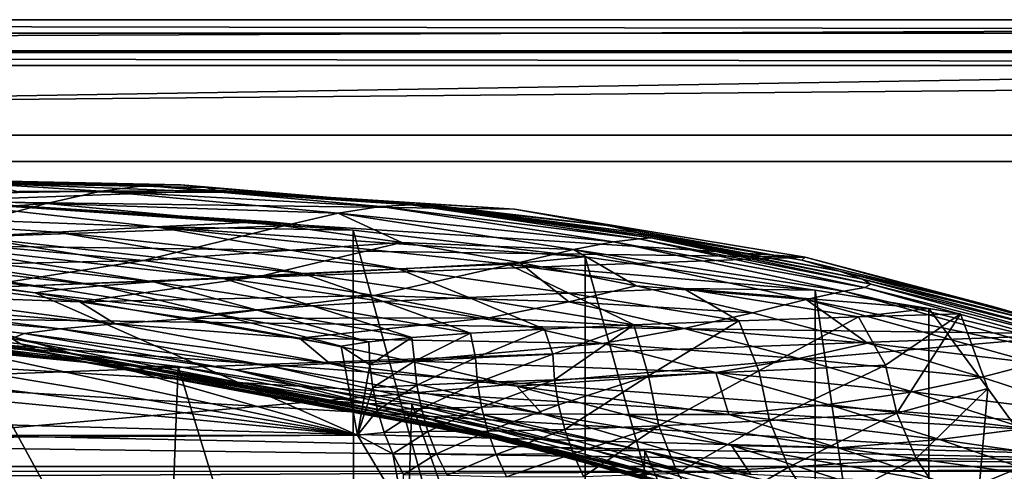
# Model space of a CAD drawing. Header units: metres. Extents: x -904 to 0, y -908 to 0.
# Tile 70 of 142: x -432 to -319, y -52 to 0. Entities that reach past the tile are written whole.
import ezdxf

# ---------------------------------------------------------------- set-up
doc = ezdxf.new("R2010")
doc.units = ezdxf.units.M

msp = doc.modelspace()

# ---------------------------------------------------------------- linework, layer by layer
at = {"layer": 'None'}
for points in [[(-885.9776, -3.567204, 2063.059814), (-239.308899, -51.564125, 2063.059814), (-25.973949, -3.563107, 2063.059814)], [(-885.9776, -3.567204, 2050.059814), (-25.973949, -3.563107, 2050.059814), (-885.977478, -3.567204, 176.059662)], [(-885.9776, -3.567204, 2063.059814), (-25.973949, -3.563107, 2063.059814), (-885.9776, -3.567204, 2050.059814)], [(-25.973949, -3.563107, 2063.059814), (-25.973949, -3.563107, 2050.059814), (-885.9776, -3.567204, 2050.059814)], [(-843.492188, -35.081711, 2063.059814), (-239.308899, -51.564125, 2063.059814), (-885.9776, -3.567204, 2063.059814)], [(-25.973949, -3.563107, 163.059692), (-239.308899, -51.564125, 163.059692), (-885.977478, -3.567204, 163.059692)], [(-885.977478, -3.567204, 163.059692), (-885.977478, -3.567204, 176.059662), (-25.973949, -3.563107, 163.059692)], [(-885.977478, -3.567204, 176.059662), (-25.973949, -3.563107, 176.059692), (-25.973949, -3.563107, 163.059692)], [(-885.977478, -3.567204, 176.059662), (-25.973949, -3.563107, 2050.059814), (-25.973949, -3.563107, 176.059692)], [(-239.308899, -51.564125, 163.059692), (-843.492188, -35.081711, 163.059692), (-885.977478, -3.567204, 163.059692)], [(-455.6633, -20.093687, 1019.924011), (-444.026093, -18.196802, 930.254944), (-422.265778, -19.595821, 975.355469)], [(-444.026093, -18.196802, 930.254944), (-417.140594, -18.922565, 930.436462), (-422.265778, -19.595821, 975.355469)], [(-435.974976, -18.672184, 840.413452), (-413.168396, -18.870882, 885.454895), (-444.026093, -18.196802, 930.254944)], [(-413.168396, -18.870882, 885.454895), (-417.140594, -18.922565, 930.436462), (-444.026093, -18.196802, 930.254944)], [(-431.644012, -19.604105, 750.722656), (-408.053375, -19.715145, 750.688049), (-435.974976, -18.672184, 840.413452)], [(-408.053375, -19.715145, 750.688049), (-410.349365, -19.14839, 840.46521), (-435.974976, -18.672184, 840.413452)], [(-435.974976, -18.672184, 840.413452), (-410.349365, -19.14839, 840.46521), (-413.168396, -18.870882, 885.454895)], [(-417.140594, -18.922565, 930.436462), (-390.355438, -21.316534, 930.650574), (-422.265778, -19.595821, 975.355469)], [(-413.168396, -18.870882, 885.454895), (-386.904816, -21.131815, 885.602112), (-417.140594, -18.922565, 930.436462)], [(-386.904816, -21.131815, 885.602112), (-390.355438, -21.316534, 930.650574), (-417.140594, -18.922565, 930.436462)], [(-410.349365, -19.14839, 840.46521), (-384.812439, -21.23403, 840.544128), (-413.168396, -18.870882, 885.454895)], [(-413.168396, -18.870882, 885.454895), (-384.812439, -21.23403, 840.544128), (-386.904816, -21.131815, 885.602112)], [(-470.473328, -24.128107, 1109.128418), (-455.6633, -20.093687, 1019.924011), (-428.482635, -20.993587, 1020.181396)], [(-455.6633, -20.093687, 1019.924011), (-422.265778, -19.595821, 975.355469), (-428.482635, -20.993587, 1020.181396)], [(-375.084534, -21.640442, 662.207153), (-408.585083, -19.505207, 662.263062), (-442.127563, -20.732506, 662.230957)], [(-442.127563, -20.732506, 662.230957), (-408.585083, -19.505207, 662.263062), (-431.644012, -19.604105, 750.722656)], [(-408.585083, -19.505207, 662.263062), (-408.053375, -19.715145, 750.688049), (-431.644012, -19.604105, 750.722656)], [(-428.482635, -20.993587, 1020.181396), (-422.265778, -19.595821, 975.355469), (-395.201843, -22.088051, 975.621399)], [(-422.265778, -19.595821, 975.355469), (-390.355438, -21.316534, 930.650574), (-395.201843, -22.088051, 975.621399)], [(-410.349365, -19.14839, 840.46521), (-408.053375, -19.715145, 750.688049), (-384.023254, -21.338818, 795.544678)], [(-384.812439, -21.23403, 840.544128), (-410.349365, -19.14839, 840.46521), (-384.023254, -21.338818, 795.544678)], [(-408.053375, -19.715145, 750.688049), (-408.585083, -19.505207, 662.263062), (-386.309692, -20.958944, 705.986938)], [(-408.585083, -19.505207, 662.263062), (-375.084534, -21.640442, 662.207153), (-386.309692, -20.958944, 705.986938)], [(-408.053375, -19.715145, 750.688049), (-384.518951, -21.276764, 750.670471), (-384.023254, -21.338818, 795.544678)], [(-408.053375, -19.715145, 750.688049), (-386.309692, -20.958944, 705.986938), (-384.518951, -21.276764, 750.670471)], [(-442.127563, -20.732506, 662.230957), (-475.432343, -25.327425, 662.110596), (-341.906769, -27.131058, 662.063416)], [(-470.473328, -24.128107, 1109.128418), (-428.482635, -20.993587, 1020.181396), (-443.9021, -25.040358, 1109.339722)], [(-445.009796, -20.428713, 1936.522217), (-466.502991, -21.734568, 1855.745483), (-416.0578, -23.651363, 1896.523071)], [(-446.597626, -115.674339, 1992.217041), (-446.597626, -20.344744, 1937.178467), (-393.401001, -117.911072, 1988.119873)], [(-446.597626, -20.344744, 1937.178467), (-393.479919, -24.042227, 1933.87854), (-393.401001, -117.911072, 1988.119873)], [(-445.009796, -20.428713, 1936.522217), (-403.360626, -23.031216, 1936.522217), (-446.597626, -20.344744, 1937.178467)], [(-446.597626, -20.344744, 1937.178467), (-403.360626, -23.031216, 1936.522217), (-393.479919, -24.042227, 1933.87854)], [(-403.360626, -23.031216, 1936.522217), (-445.009796, -20.428713, 1936.522217), (-416.0578, -23.651363, 1896.523071)], [(-443.9021, -25.040358, 1109.339722), (-428.482635, -20.993587, 1020.181396), (-401.399963, -23.537989, 1020.472839)], [(-341.906769, -27.131058, 662.063416), (-375.084534, -21.640442, 662.207153), (-442.127563, -20.732506, 662.230957)], [(-428.482635, -20.993587, 1020.181396), (-395.201843, -22.088051, 975.621399), (-401.399963, -23.537989, 1020.472839)], [(-395.201843, -22.088051, 975.621399), (-390.355438, -21.316534, 930.650574), (-363.774902, -25.358904, 930.896057)], [(-390.355438, -21.316534, 930.650574), (-386.904816, -21.131815, 885.602112), (-360.839111, -25.034075, 885.778931)], [(-390.355438, -21.316534, 930.650574), (-360.839111, -25.034075, 885.778931), (-363.774902, -25.358904, 930.896057)], [(-384.812439, -21.23403, 840.544128), (-359.463043, -24.920816, 840.649536), (-386.904816, -21.131815, 885.602112)], [(-386.904816, -21.131815, 885.602112), (-359.463043, -24.920816, 840.649536), (-360.839111, -25.034075, 885.778931)], [(-386.309692, -20.958944, 705.986938), (-375.084534, -21.640442, 662.207153), (-364.190704, -23.536861, 705.969238)], [(-386.309692, -20.958944, 705.986938), (-364.190704, -23.536861, 705.969238), (-384.518951, -21.276764, 750.670471)], [(-359.463043, -24.920816, 840.649536), (-384.812439, -21.23403, 840.544128), (-359.561249, -24.719301, 795.588074)], [(-384.812439, -21.23403, 840.544128), (-384.023254, -21.338818, 795.544678), (-359.561249, -24.719301, 795.588074)], [(-384.023254, -21.338818, 795.544678), (-384.518951, -21.276764, 750.670471), (-361.12796, -24.2815, 750.670105)], [(-384.518951, -21.276764, 750.670471), (-364.190704, -23.536861, 705.969238), (-361.12796, -24.2815, 750.670105)], [(-359.561249, -24.719301, 795.588074), (-384.023254, -21.338818, 795.544678), (-361.12796, -24.2815, 750.670105)], [(-416.0578, -23.651363, 1896.523071), (-466.502991, -21.734568, 1855.745483), (-427.349731, -24.240482, 1856.083374)], [(-466.502991, -21.734568, 1855.745483), (-437.226807, -24.79043, 1815.267822), (-427.349731, -24.240482, 1856.083374)], [(-401.399963, -23.537989, 1020.472839), (-395.201843, -22.088051, 975.621399), (-387.927277, -25.422873, 1020.630981)], [(-395.201843, -22.088051, 975.621399), (-368.35202, -26.22666, 975.919006), (-387.927277, -25.422873, 1020.630981)], [(-368.35202, -26.22666, 975.919006), (-395.201843, -22.088051, 975.621399), (-363.774902, -25.358904, 930.896057)], [(-375.084534, -21.640442, 662.207153), (-342.275757, -27.461243, 705.961426), (-364.190704, -23.536861, 705.969238)], [(-375.084534, -21.640442, 662.207153), (-341.906769, -27.131058, 662.063416), (-342.275757, -27.461243, 705.961426)], [(-535.804565, -23.450962, 1607.821899), (-571.255554, -24.387638, 1607.797363), (-392.993713, -47.427006, 1607.19397)], [(-500.35083, -24.274384, 1607.800293), (-535.804565, -23.450962, 1607.821899), (-392.993713, -47.427006, 1607.19397)], [(-401.399963, -23.537989, 1020.472839), (-417.414032, -27.497526, 1109.584351), (-443.9021, -25.040358, 1109.339722)], [(-401.399963, -23.537989, 1020.472839), (-387.927277, -25.422873, 1020.630981), (-417.414032, -27.497526, 1109.584351)], [(-403.360626, -23.031216, 1936.522217), (-416.0578, -23.651363, 1896.523071), (-393.479919, -24.042227, 1933.87854)], [(-364.190704, -23.536861, 705.969238), (-342.275757, -27.461243, 705.961426), (-361.12796, -24.2815, 750.670105)], [(-392.993713, -47.427006, 1607.19397), (-571.255554, -24.387638, 1607.797363), (-606.616577, -27.078775, 1607.726807)], [(-392.993713, -47.427006, 1607.19397), (-464.981628, -26.855797, 1607.732666), (-500.35083, -24.274384, 1607.800293)], [(-427.349731, -24.240482, 1856.083374), (-437.226807, -24.79043, 1815.267822), (-399.23114, -28.973452, 1815.6698)], [(-416.0578, -23.651363, 1896.523071), (-427.349731, -24.240482, 1856.083374), (-388.322601, -28.457811, 1856.422852)], [(-388.322601, -28.457811, 1856.422852), (-427.349731, -24.240482, 1856.083374), (-399.23114, -28.973452, 1815.6698)], [(-393.479919, -24.042227, 1933.87854), (-416.0578, -23.651363, 1896.523071), (-367.025238, -27.069414, 1930.828857)], [(-416.0578, -23.651363, 1896.523071), (-375.846985, -27.923347, 1896.725098), (-367.025238, -27.069414, 1930.828857)], [(-375.846985, -27.923347, 1896.725098), (-416.0578, -23.651363, 1896.523071), (-388.322601, -28.457811, 1856.422852)], [(-393.401001, -117.911072, 1988.119873), (-393.479919, -24.042227, 1933.87854), (-367.022247, -120.089249, 1984.553101)], [(-393.479919, -24.042227, 1933.87854), (-367.025238, -27.069414, 1930.828857), (-367.022247, -120.089249, 1984.553101)], [(-342.275757, -27.461243, 705.961426), (-337.96875, -28.712891, 750.687012), (-361.12796, -24.2815, 750.670105)], [(-361.12796, -24.2815, 750.670105), (-337.96875, -28.712891, 750.687012), (-359.561249, -24.719301, 795.588074)], [(-337.96875, -28.712891, 750.687012), (-335.358124, -29.60762, 795.654114), (-359.561249, -24.719301, 795.588074)], [(-359.561249, -24.719301, 795.588074), (-335.358124, -29.60762, 795.654114), (-359.463043, -24.920816, 840.649536)], [(-475.432343, -25.327425, 662.110596), (-508.158966, -33.247128, 661.903259), (-341.906769, -27.131058, 662.063416)], [(-417.414032, -27.497526, 1109.584351), (-462.554504, -28.495565, 1197.600342), (-443.9021, -25.040358, 1109.339722)], [(-458.22403, -26.186832, 1691.015137), (-422.381287, -30.390518, 1691.338379), (-452.67215, -25.768145, 1732.678467)], [(-416.269989, -29.942677, 1733.067749), (-445.669617, -25.301315, 1774.112915), (-452.67215, -25.768145, 1732.678467)], [(-422.381287, -30.390518, 1691.338379), (-416.269989, -29.942677, 1733.067749), (-452.67215, -25.768145, 1732.678467)], [(-445.669617, -25.301315, 1774.112915), (-408.549469, -29.469418, 1774.53186), (-437.226807, -24.79043, 1815.267822)], [(-416.269989, -29.942677, 1733.067749), (-408.549469, -29.469418, 1774.53186), (-445.669617, -25.301315, 1774.112915)], [(-437.226807, -24.79043, 1815.267822), (-408.549469, -29.469418, 1774.53186), (-399.23114, -28.973452, 1815.6698)], [(-387.927277, -25.422873, 1020.630981), (-404.227631, -29.301956, 1109.719238), (-417.414032, -27.497526, 1109.584351)], [(-404.227631, -29.301956, 1109.719238), (-387.927277, -25.422873, 1020.630981), (-374.516785, -27.711296, 1020.797241)], [(-387.927277, -25.422873, 1020.630981), (-368.35202, -26.22666, 975.919006), (-374.516785, -27.711296, 1020.797241)], [(-337.486572, -31.007118, 931.173279), (-368.35202, -26.22666, 975.919006), (-363.774902, -25.358904, 930.896057)], [(-363.774902, -25.358904, 930.896057), (-360.839111, -25.034075, 885.778931), (-335.074249, -30.55962, 885.984314)], [(-337.486572, -31.007118, 931.173279), (-363.774902, -25.358904, 930.896057), (-335.074249, -30.55962, 885.984314)], [(-359.463043, -24.920816, 840.649536), (-334.400574, -30.18926, 840.780823), (-360.839111, -25.034075, 885.778931)], [(-360.839111, -25.034075, 885.778931), (-334.400574, -30.18926, 840.780823), (-335.074249, -30.55962, 885.984314)], [(-335.358124, -29.60762, 795.654114), (-334.400574, -30.18926, 840.780823), (-359.463043, -24.920816, 840.649536)], [(-462.319427, -26.5536, 1649.175903), (-464.981628, -26.855797, 1607.732666), (-429.784271, -31.189507, 1607.619263)], [(-429.784271, -31.189507, 1607.619263), (-464.981628, -26.855797, 1607.732666), (-392.993713, -47.427006, 1607.19397)], [(-426.875916, -30.810394, 1649.405273), (-458.22403, -26.186832, 1691.015137), (-462.319427, -26.5536, 1649.175903)], [(-429.784271, -31.189507, 1607.619263), (-426.875916, -30.810394, 1649.405273), (-462.319427, -26.5536, 1649.175903)], [(-458.22403, -26.186832, 1691.015137), (-426.875916, -30.810394, 1649.405273), (-422.381287, -30.390518, 1691.338379)], [(-368.35202, -26.22666, 975.919006), (-361.180328, -30.398403, 1020.971741), (-374.516785, -27.711296, 1020.797241)], [(-337.486572, -31.007118, 931.173279), (-341.800262, -31.954035, 976.249512), (-368.35202, -26.22666, 975.919006)], [(-341.800262, -31.954035, 976.249512), (-361.180328, -30.398403, 1020.971741), (-368.35202, -26.22666, 975.919006)], [(-392.993713, -47.427006, 1607.19397), (-606.616577, -27.078775, 1607.726807), (-676.729492, -47.703167, 1607.186768)], [(-341.906769, -27.131058, 662.063416), (-508.158966, -33.247128, 661.903259), (-309.403992, -35.91481, 661.833374)], [(-437.270691, -30.633911, 1197.657837), (-462.554504, -28.495565, 1197.600342), (-417.414032, -27.497526, 1109.584351)], [(-417.414032, -27.497526, 1109.584351), (-404.227631, -29.301956, 1109.719238), (-437.270691, -30.633911, 1197.657837)], [(-391.093903, -31.486515, 1109.862427), (-404.227631, -29.301956, 1109.719238), (-374.516785, -27.711296, 1020.797241)], [(-391.093903, -31.486515, 1109.862427), (-374.516785, -27.711296, 1020.797241), (-368.88269, -32.220707, 1065.631104)], [(-388.322601, -28.457811, 1856.422852), (-368.872986, -31.207716, 1856.593018), (-375.846985, -27.923347, 1896.725098)], [(-367.025238, -27.069414, 1930.828857), (-375.846985, -27.923347, 1896.725098), (-340.772614, -30.867098, 1927.806885)], [(-375.846985, -27.923347, 1896.725098), (-355.797516, -30.706341, 1896.825928), (-340.772614, -30.867098, 1927.806885)], [(-368.872986, -31.207716, 1856.593018), (-355.797516, -30.706341, 1896.825928), (-375.846985, -27.923347, 1896.725098)], [(-374.516785, -27.711296, 1020.797241), (-361.180328, -30.398403, 1020.971741), (-368.88269, -32.220707, 1065.631104)], [(-367.022247, -120.089249, 1984.553101), (-367.025238, -27.069414, 1930.828857), (-340.778107, -121.33815, 1979.975098)], [(-367.025238, -27.069414, 1930.828857), (-340.772614, -30.867098, 1927.806885), (-340.778107, -121.33815, 1979.975098)], [(-341.906769, -27.131058, 662.063416), (-320.649078, -32.71526, 705.963257), (-342.275757, -27.461243, 705.961426)], [(-342.275757, -27.461243, 705.961426), (-320.649078, -32.71526, 705.963257), (-337.96875, -28.712891, 750.687012)], [(-341.906769, -27.131058, 662.063416), (-309.403992, -35.91481, 661.833374), (-320.649078, -32.71526, 705.963257)], [(-408.549469, -29.469418, 1774.53186), (-390.068848, -32.188606, 1774.740723), (-399.23114, -28.973452, 1815.6698)], [(-399.23114, -28.973452, 1815.6698), (-380.305054, -31.702175, 1815.869995), (-388.322601, -28.457811, 1856.422852)], [(-399.23114, -28.973452, 1815.6698), (-390.068848, -32.188606, 1774.740723), (-380.305054, -31.702175, 1815.869995)], [(-380.305054, -31.702175, 1815.869995), (-368.872986, -31.207716, 1856.593018), (-388.322601, -28.457811, 1856.422852)], [(-320.649078, -32.71526, 705.963257), (-315.125854, -34.544861, 750.721558), (-337.96875, -28.712891, 750.687012)], [(-337.96875, -28.712891, 750.687012), (-315.125854, -34.544861, 750.721558), (-335.358124, -29.60762, 795.654114)], [(-404.227631, -29.301956, 1109.719238), (-424.67627, -32.209736, 1197.703735), (-437.270691, -30.633911, 1197.657837)], [(-424.67627, -32.209736, 1197.703735), (-404.227631, -29.301956, 1109.719238), (-391.093903, -31.486515, 1109.862427)], [(-404.554932, -33.129925, 1691.499268), (-416.269989, -29.942677, 1733.067749), (-422.381287, -30.390518, 1691.338379)], [(-398.156067, -32.665138, 1733.261475), (-408.549469, -29.469418, 1774.53186), (-416.269989, -29.942677, 1733.067749)], [(-404.554932, -33.129925, 1691.499268), (-398.156067, -32.665138, 1733.261475), (-416.269989, -29.942677, 1733.067749)], [(-398.156067, -32.665138, 1733.261475), (-390.068848, -32.188606, 1774.740723), (-408.549469, -29.469418, 1774.53186)], [(-315.125854, -34.544861, 750.721558), (-311.498962, -35.9692, 795.743164), (-335.358124, -29.60762, 795.654114)], [(-335.358124, -29.60762, 795.654114), (-311.498962, -35.9692, 795.743164), (-334.400574, -30.18926, 840.780823)], [(-334.400574, -30.18926, 840.780823), (-309.717468, -37.004932, 840.937744), (-335.074249, -30.55962, 885.984314)], [(-311.498962, -35.9692, 795.743164), (-309.717468, -37.004932, 840.937744), (-334.400574, -30.18926, 840.780823)], [(-424.67627, -32.209736, 1197.703735), (-445.335175, -31.4842, 1242.314819), (-437.270691, -30.633911, 1197.657837)], [(-409.257355, -33.581238, 1649.519409), (-426.875916, -30.810394, 1649.405273), (-429.784271, -31.189507, 1607.619263)], [(-394.845795, -37.266056, 1607.460083), (-429.784271, -31.189507, 1607.619263), (-392.993713, -47.427006, 1607.19397)], [(-394.845795, -37.266056, 1607.460083), (-409.257355, -33.581238, 1649.519409), (-429.784271, -31.189507, 1607.619263)], [(-426.875916, -30.810394, 1649.405273), (-409.257355, -33.581238, 1649.519409), (-422.381287, -30.390518, 1691.338379)], [(-409.257355, -33.581238, 1649.519409), (-404.554932, -33.129925, 1691.499268), (-422.381287, -30.390518, 1691.338379)], [(-380.305054, -31.702175, 1815.869995), (-361.444061, -34.853283, 1816.06958), (-368.872986, -31.207716, 1856.593018)], [(-361.180328, -30.398403, 1020.971741), (-347.929382, -33.479248, 1021.154297), (-368.88269, -32.220707, 1065.631104)], [(-368.872986, -31.207716, 1856.593018), (-349.486023, -34.382603, 1856.763306), (-355.797516, -30.706341, 1896.825928)], [(-361.444061, -34.853283, 1816.06958), (-349.486023, -34.382603, 1856.763306), (-368.872986, -31.207716, 1856.593018)], [(-347.929382, -33.479248, 1021.154297), (-361.180328, -30.398403, 1020.971741), (-341.800262, -31.954035, 976.249512)], [(-340.772614, -30.867098, 1927.806885), (-355.797516, -30.706341, 1896.825928), (-327.802185, -32.960297, 1927.296631)], [(-355.797516, -30.706341, 1896.825928), (-335.808472, -33.918053, 1896.926392), (-327.802185, -32.960297, 1927.296631)], [(-349.486023, -34.382603, 1856.763306), (-335.808472, -33.918053, 1896.926392), (-355.797516, -30.706341, 1896.825928)], [(-311.581055, -38.238609, 931.481506), (-341.800262, -31.954035, 976.249512), (-337.486572, -31.007118, 931.173279)], [(-340.778107, -121.33815, 1979.975098), (-340.772614, -30.867098, 1927.806885), (-327.809082, -119.616325, 1977.327515)], [(-340.772614, -30.867098, 1927.806885), (-327.802185, -32.960297, 1927.296631), (-327.809082, -119.616325, 1977.327515)], [(-309.715149, -37.692497, 886.216431), (-337.486572, -31.007118, 931.173279), (-335.074249, -30.55962, 885.984314)], [(-309.715149, -37.692497, 886.216431), (-311.581055, -38.238609, 931.481506), (-337.486572, -31.007118, 931.173279)], [(-335.074249, -30.55962, 885.984314), (-309.717468, -37.004932, 840.937744), (-309.715149, -37.692497, 886.216431)], [(-479.042267, -32.964584, 1432.522949), (-480.719177, -32.182163, 1406.091064), (-429.129517, -37.82938, 1432.523315)], [(-480.719177, -32.182163, 1406.091064), (-431.471313, -36.989452, 1406.476929), (-429.129517, -37.82938, 1432.523315)], [(-432.440216, -36.414116, 1377.948608), (-431.471313, -36.989452, 1406.476929), (-480.719177, -32.182163, 1406.091064)], [(-455.28714, -32.848354, 1332.56897), (-451.342377, -32.21143, 1287.321655), (-426.953583, -35.298717, 1287.321167)], [(-451.342377, -32.21143, 1287.321655), (-445.335175, -31.4842, 1242.314819), (-420.648956, -34.738438, 1242.346069)], [(-426.953583, -35.298717, 1287.321167), (-451.342377, -32.21143, 1287.321655), (-420.648956, -34.738438, 1242.346069)], [(-420.648956, -34.738438, 1242.346069), (-445.335175, -31.4842, 1242.314819), (-424.67627, -32.209736, 1197.703735)], [(-412.124847, -34.121311, 1197.761353), (-424.67627, -32.209736, 1197.703735), (-391.093903, -31.486515, 1109.862427)], [(-412.124847, -34.121311, 1197.761353), (-420.648956, -34.738438, 1242.346069), (-424.67627, -32.209736, 1197.703735)], [(-412.124847, -34.121311, 1197.761353), (-391.093903, -31.486515, 1109.862427), (-378.023499, -34.047184, 1110.013916)], [(-380.112549, -35.80883, 1733.454712), (-390.068848, -32.188606, 1774.740723), (-398.156067, -32.665138, 1733.261475)], [(-391.093903, -31.486515, 1109.862427), (-368.88269, -32.220707, 1065.631104), (-378.023499, -34.047184, 1110.013916)], [(-390.068848, -32.188606, 1774.740723), (-371.655853, -35.328899, 1774.948853), (-380.305054, -31.702175, 1815.869995)], [(-380.112549, -35.80883, 1733.454712), (-371.655853, -35.328899, 1774.948853), (-390.068848, -32.188606, 1774.740723)], [(-380.305054, -31.702175, 1815.869995), (-371.655853, -35.328899, 1774.948853), (-361.444061, -34.853283, 1816.06958)], [(-378.023499, -34.047184, 1110.013916), (-368.88269, -32.220707, 1065.631104), (-355.714325, -35.263397, 1065.811523)], [(-368.88269, -32.220707, 1065.631104), (-347.929382, -33.479248, 1021.154297), (-355.714325, -35.263397, 1065.811523)], [(-341.800262, -31.954035, 976.249512), (-334.775696, -36.950409, 1021.344971), (-347.929382, -33.479248, 1021.154297)], [(-311.581055, -38.238609, 931.481506), (-315.624329, -39.204433, 976.614502), (-341.800262, -31.954035, 976.249512)], [(-315.624329, -39.204433, 976.614502), (-334.775696, -36.950409, 1021.344971), (-341.800262, -31.954035, 976.249512)], [(-508.158966, -33.247128, 661.903259), (-539.86322, -44.36692, 661.612061), (-309.403992, -35.91481, 661.833374)], [(-476.369476, -33.731869, 1452.297974), (-479.042267, -32.964584, 1432.522949), (-429.129517, -37.82938, 1432.523315)], [(-432.440216, -36.414116, 1377.948608), (-455.28714, -32.848354, 1332.56897), (-431.035858, -35.827812, 1332.56311)], [(-431.035858, -35.827812, 1332.56311), (-455.28714, -32.848354, 1332.56897), (-426.953583, -35.298717, 1287.321167)], [(-391.71579, -36.778358, 1649.633057), (-404.554932, -33.129925, 1691.499268), (-409.257355, -33.581238, 1649.519409)], [(-394.845795, -37.266056, 1607.460083), (-391.71579, -36.778358, 1649.633057), (-409.257355, -33.581238, 1649.519409)], [(-386.802124, -36.292267, 1691.659546), (-398.156067, -32.665138, 1733.261475), (-404.554932, -33.129925, 1691.499268)], [(-391.71579, -36.778358, 1649.633057), (-386.802124, -36.292267, 1691.659546), (-404.554932, -33.129925, 1691.499268)], [(-386.802124, -36.292267, 1691.659546), (-380.112549, -35.80883, 1733.454712), (-398.156067, -32.665138, 1733.261475)], [(-347.929382, -33.479248, 1021.154297), (-334.775696, -36.950409, 1021.344971), (-355.714325, -35.263397, 1065.811523)], [(-327.802185, -32.960297, 1927.296631), (-335.808472, -33.918053, 1896.926392), (-324.1698, -33.566517, 1927.318481)], [(-324.1698, -33.566517, 1927.318481), (-335.808472, -33.918053, 1896.926392), (-332.738342, -39.451534, 1904.400024)], [(-331.455536, -44.928055, 1904.4198), (-324.1698, -33.566517, 1927.318481), (-332.738342, -39.451534, 1904.400024)], [(-321.045898, -42.09388, 1932.019531), (-324.1698, -33.566517, 1927.318481), (-331.455536, -44.928055, 1904.4198)], [(-327.809082, -119.616325, 1977.327515), (-327.802185, -32.960297, 1927.296631), (-321.045898, -42.09388, 1932.019531)], [(-327.802185, -32.960297, 1927.296631), (-324.1698, -33.566517, 1927.318481), (-321.045898, -42.09388, 1932.019531)], [(-309.403992, -35.91481, 661.833374), (-299.485229, -39.241478, 705.974854), (-320.649078, -32.71526, 705.963257)], [(-320.649078, -32.71526, 705.963257), (-299.485229, -39.241478, 705.974854), (-315.125854, -34.544861, 750.721558)], [(-476.369476, -33.731869, 1452.297974), (-429.129517, -37.82938, 1432.523315), (-425.857056, -38.707699, 1452.558716)], [(-475.840118, -33.880203, 1457.244751), (-476.369476, -33.731869, 1452.297974), (-425.857056, -38.707699, 1452.558716)], [(-475.722198, -33.920742, 1458.567017), (-475.840118, -33.880203, 1457.244751), (-425.170959, -38.871147, 1457.40271)], [(-425.170959, -38.871147, 1457.40271), (-475.840118, -33.880203, 1457.244751), (-425.857056, -38.707699, 1452.558716)], [(-475.554688, -33.957771, 1459.78479), (-475.722198, -33.920742, 1458.567017), (-425.017456, -38.913704, 1458.682373)], [(-425.017456, -38.913704, 1458.682373), (-475.722198, -33.920742, 1458.567017), (-425.170959, -38.871147, 1457.40271)], [(-475.245209, -34.026432, 1462.201782), (-475.554688, -33.957771, 1459.78479), (-424.804352, -38.958557, 1459.94043)], [(-424.804352, -38.958557, 1459.94043), (-475.554688, -33.957771, 1459.78479), (-425.017456, -38.913704, 1458.682373)], [(-475.210358, -34.034344, 1462.502441), (-475.245209, -34.026432, 1462.201782), (-424.410278, -39.039524, 1462.394165)], [(-424.410278, -39.039524, 1462.394165), (-475.245209, -34.026432, 1462.201782), (-424.804352, -38.958557, 1459.94043)], [(-424.365662, -39.048557, 1462.694092), (-475.176117, -34.04591, 1462.868896), (-475.210358, -34.034344, 1462.502441)], [(-424.365662, -39.048557, 1462.694092), (-475.210358, -34.034344, 1462.502441), (-424.410278, -39.039524, 1462.394165)], [(-424.321991, -39.060562, 1463.052612), (-475.176117, -34.04591, 1462.868896), (-424.365662, -39.048557, 1462.694092)], [(-475.176117, -34.04591, 1462.868896), (-424.321991, -39.060562, 1463.052612), (-475.082642, -34.062019, 1463.493652)], [(-474.889557, -34.091553, 1464.716797), (-475.082642, -34.062019, 1463.493652), (-424.203308, -39.079788, 1463.678467)], [(-475.082642, -34.062019, 1463.493652), (-424.321991, -39.060562, 1463.052612), (-424.203308, -39.079788, 1463.678467)], [(-474.494476, -34.147038, 1467.168213), (-474.889557, -34.091553, 1464.716797), (-423.958191, -39.11599, 1464.906616)], [(-474.889557, -34.091553, 1464.716797), (-424.203308, -39.079788, 1463.678467), (-423.958191, -39.11599, 1464.906616)], [(-447.984436, -36.226414, 1472.172119), (-474.494476, -34.147038, 1467.168213), (-423.456879, -39.184738, 1467.366577)], [(-474.494476, -34.147038, 1467.168213), (-423.958191, -39.11599, 1464.906616), (-423.456879, -39.184738, 1467.366577)], [(-396.154907, -39.251095, 1242.412354), (-426.953583, -35.298717, 1287.321167), (-420.648956, -34.738438, 1242.346069)], [(-399.625244, -36.366165, 1197.830688), (-420.648956, -34.738438, 1242.346069), (-412.124847, -34.121311, 1197.761353)], [(-399.625244, -36.366165, 1197.830688), (-396.154907, -39.251095, 1242.412354), (-420.648956, -34.738438, 1242.346069)], [(-378.023499, -34.047184, 1110.013916), (-399.625244, -36.366165, 1197.830688), (-412.124847, -34.121311, 1197.761353)], [(-365.02655, -36.978737, 1110.17395), (-399.625244, -36.366165, 1197.830688), (-378.023499, -34.047184, 1110.013916)], [(-355.714325, -35.263397, 1065.811523), (-365.02655, -36.978737, 1110.17395), (-378.023499, -34.047184, 1110.013916)], [(-349.486023, -34.382603, 1856.763306), (-361.444061, -34.853283, 1816.06958), (-359.780853, -40.65406, 1821.524048)], [(-347.185944, -40.10154, 1863.265381), (-349.486023, -34.382603, 1856.763306), (-359.780853, -40.65406, 1821.524048)], [(-335.808472, -33.918053, 1896.926392), (-349.486023, -34.382603, 1856.763306), (-347.185944, -40.10154, 1863.265381)], [(-332.738342, -39.451534, 1904.400024), (-335.808472, -33.918053, 1896.926392), (-347.185944, -40.10154, 1863.265381)], [(-843.492188, -35.081711, 2063.059814), (-840.820007, -39.149845, 2063.059814), (-239.308899, -51.564125, 2063.059814)], [(-239.308899, -51.564125, 163.059692), (-840.820007, -39.149845, 163.059692), (-843.492188, -35.081711, 163.059692)], [(-570.15863, -58.565701, 661.240173), (-309.111755, -207.702347, 657.334961), (-309.403992, -35.91481, 661.833374)], [(-309.403992, -35.91481, 661.833374), (-539.86322, -44.36692, 661.612061), (-570.15863, -58.565701, 661.240173)], [(-406.958832, -39.966084, 1332.568726), (-432.440216, -36.414116, 1377.948608), (-431.035858, -35.827812, 1332.56311)], [(-431.035858, -35.827812, 1332.56311), (-426.953583, -35.298717, 1287.321167), (-402.746704, -39.586372, 1287.34375)], [(-406.958832, -39.966084, 1332.568726), (-431.035858, -35.827812, 1332.56311), (-402.746704, -39.586372, 1287.34375)], [(-402.746704, -39.586372, 1287.34375), (-426.953583, -35.298717, 1287.321167), (-396.154907, -39.251095, 1242.412354)], [(-380.112549, -35.80883, 1733.454712), (-386.802124, -36.292267, 1691.659546), (-386.495575, -38.995605, 1693.492188)], [(-380.112549, -35.80883, 1733.454712), (-386.495575, -38.995605, 1693.492188), (-379.543701, -38.609867, 1736.553345)], [(-371.655853, -35.328899, 1774.948853), (-380.112549, -35.80883, 1733.454712), (-379.543701, -38.609867, 1736.553345)], [(-371.655853, -35.328899, 1774.948853), (-379.543701, -38.609867, 1736.553345), (-370.706726, -38.193192, 1779.251831)], [(-361.444061, -34.853283, 1816.06958), (-371.655853, -35.328899, 1774.948853), (-370.706726, -38.193192, 1779.251831)], [(-361.444061, -34.853283, 1816.06958), (-370.706726, -38.193192, 1779.251831), (-370.495483, -41.100483, 1779.256836)], [(-359.780853, -40.65406, 1821.524048), (-361.444061, -34.853283, 1816.06958), (-370.495483, -41.100483, 1779.256836)], [(-342.637329, -38.689018, 1066.000122), (-365.02655, -36.978737, 1110.17395), (-355.714325, -35.263397, 1065.811523)], [(-334.775696, -36.950409, 1021.344971), (-342.637329, -38.689018, 1066.000122), (-355.714325, -35.263397, 1065.811523)], [(-423.456879, -39.184738, 1467.366577), (-422.410461, -39.306839, 1472.275024), (-447.984436, -36.226414, 1472.172119)], [(-422.410461, -39.306839, 1472.275024), (-443.713898, -36.449089, 1491.636719), (-447.984436, -36.226414, 1472.172119)], [(-444.445007, -124.951332, 1557.109863), (-440.135681, -36.386841, 1505.810547), (-416.669067, -122.996712, 1554.833374)], [(-440.135681, -36.386841, 1505.810547), (-443.713898, -36.449089, 1491.636719), (-417.64151, -39.58601, 1491.74646)], [(-417.64151, -39.58601, 1491.74646), (-443.713898, -36.449089, 1491.636719), (-422.410461, -39.306839, 1472.275024)], [(-413.477356, -39.580059, 1506.342163), (-440.135681, -36.386841, 1505.810547), (-417.64151, -39.58601, 1491.74646)], [(-440.135681, -36.386841, 1505.810547), (-413.477356, -39.580059, 1506.342163), (-416.669067, -122.996712, 1554.833374)], [(-432.440216, -36.414116, 1377.948608), (-384.531708, -45.681446, 1377.949463), (-431.471313, -36.989452, 1406.476929)], [(-384.531708, -45.681446, 1377.949463), (-432.440216, -36.414116, 1377.948608), (-406.958832, -39.966084, 1332.568726)], [(-429.129517, -37.82938, 1432.523315), (-431.471313, -36.989452, 1406.476929), (-379.836945, -47.223934, 1432.526367)], [(-431.471313, -36.989452, 1406.476929), (-382.892548, -46.313339, 1407.056641), (-379.836945, -47.223934, 1432.526367)], [(-384.531708, -45.681446, 1377.949463), (-382.892548, -46.313339, 1407.056641), (-431.471313, -36.989452, 1406.476929)], [(-365.02655, -36.978737, 1110.17395), (-387.185852, -38.940907, 1197.911865), (-399.625244, -36.366165, 1197.830688)], [(-387.185852, -38.940907, 1197.911865), (-396.154907, -39.251095, 1242.412354), (-399.625244, -36.366165, 1197.830688)], [(-391.71579, -36.778358, 1649.633057), (-394.845795, -37.266056, 1607.460083), (-391.572632, -39.39806, 1650.166626)], [(-386.802124, -36.292267, 1691.659546), (-391.71579, -36.778358, 1649.633057), (-391.572632, -39.39806, 1650.166626)], [(-386.802124, -36.292267, 1691.659546), (-391.572632, -39.39806, 1650.166626), (-386.495575, -38.995605, 1693.492188)], [(-352.112549, -40.274952, 1110.342407), (-387.185852, -38.940907, 1197.911865), (-365.02655, -36.978737, 1110.17395)], [(-342.637329, -38.689018, 1066.000122), (-352.112549, -40.274952, 1110.342407), (-365.02655, -36.978737, 1110.17395)], [(-321.732361, -40.810875, 1021.543396), (-342.637329, -38.689018, 1066.000122), (-334.775696, -36.950409, 1021.344971)], [(-315.624329, -39.204433, 976.614502), (-321.732361, -40.810875, 1021.543396), (-334.775696, -36.950409, 1021.344971)], [(-429.129517, -37.82938, 1432.523315), (-379.836945, -47.223934, 1432.526367), (-425.857056, -38.707699, 1452.558716)], [(-391.572632, -39.39806, 1650.166626), (-394.845795, -37.266056, 1607.460083), (-392.993713, -47.427006, 1607.19397)], [(-370.706726, -38.193192, 1779.251831), (-379.543701, -38.609867, 1736.553345), (-379.305725, -41.438351, 1736.549194)], [(-370.495483, -41.100483, 1779.256836), (-370.706726, -38.193192, 1779.251831), (-379.305725, -41.438351, 1736.549194)], [(-840.820007, -39.149845, 2063.059814), (-839.977417, -43.566975, 2063.059814), (-239.308899, -51.564125, 2063.059814)], [(-839.977417, -43.566975, 163.059692), (-840.820007, -39.149845, 163.059692), (-239.308899, -51.564125, 163.059692)], [(-425.857056, -38.707699, 1452.558716), (-379.836945, -47.223934, 1432.526367), (-375.980347, -48.069672, 1452.80896)], [(-425.170959, -38.871147, 1457.40271), (-425.857056, -38.707699, 1452.558716), (-375.980347, -48.069672, 1452.80896)], [(-425.017456, -38.913704, 1458.682373), (-425.170959, -38.871147, 1457.40271), (-375.135712, -48.237865, 1457.553101)], [(-375.135712, -48.237865, 1457.553101), (-425.170959, -38.871147, 1457.40271), (-375.980347, -48.069672, 1452.80896)], [(-424.804352, -38.958557, 1459.94043), (-425.017456, -38.913704, 1458.682373), (-374.945862, -48.278679, 1458.77002)], [(-374.945862, -48.278679, 1458.77002), (-425.017456, -38.913704, 1458.682373), (-375.135712, -48.237865, 1457.553101)], [(-424.410278, -39.039524, 1462.394165), (-424.804352, -38.958557, 1459.94043), (-374.68689, -48.328167, 1460.070679)], [(-374.68689, -48.328167, 1460.070679), (-424.804352, -38.958557, 1459.94043), (-374.945862, -48.278679, 1458.77002)], [(-424.365662, -39.048557, 1462.694092), (-424.410278, -39.039524, 1462.394165), (-374.207703, -48.416206, 1462.573486)], [(-374.207703, -48.416206, 1462.573486), (-424.410278, -39.039524, 1462.394165), (-374.68689, -48.328167, 1460.070679)], [(-374.153259, -48.425835, 1462.874634), (-424.321991, -39.060562, 1463.052612), (-424.365662, -39.048557, 1462.694092)], [(-374.153259, -48.425835, 1462.874634), (-424.365662, -39.048557, 1462.694092), (-374.207703, -48.416206, 1462.573486)], [(-374.099792, -48.436798, 1463.210815), (-424.321991, -39.060562, 1463.052612), (-374.153259, -48.425835, 1462.874634)], [(-424.203308, -39.079788, 1463.678467), (-424.321991, -39.060562, 1463.052612), (-374.099792, -48.436798, 1463.210815)], [(-423.958191, -39.11599, 1464.906616), (-424.203308, -39.079788, 1463.678467), (-373.95575, -48.458054, 1463.834595)], [(-424.203308, -39.079788, 1463.678467), (-374.099792, -48.436798, 1463.210815), (-373.95575, -48.458054, 1463.834595)], [(-423.456879, -39.184738, 1467.366577), (-423.958191, -39.11599, 1464.906616), (-373.658447, -48.499302, 1465.068359)], [(-423.958191, -39.11599, 1464.906616), (-373.95575, -48.458054, 1463.834595), (-373.658447, -48.499302, 1465.068359)], [(-373.050629, -48.578461, 1467.535889), (-396.996063, -43.475079, 1472.370117), (-423.456879, -39.184738, 1467.366577)], [(-396.996063, -43.475079, 1472.370117), (-422.410461, -39.306839, 1472.275024), (-423.456879, -39.184738, 1467.366577)], [(-373.050629, -48.578461, 1467.535889), (-423.456879, -39.184738, 1467.366577), (-373.658447, -48.499302, 1465.068359)], [(-417.64151, -39.58601, 1491.74646), (-422.410461, -39.306839, 1472.275024), (-396.996063, -43.475079, 1472.370117)], [(-402.746704, -39.586372, 1287.34375), (-396.154907, -39.251095, 1242.412354), (-371.915283, -45.001244, 1242.514404)], [(-374.814667, -41.841522, 1198.005127), (-396.154907, -39.251095, 1242.412354), (-387.185852, -38.940907, 1197.911865)], [(-371.915283, -45.001244, 1242.514404), (-396.154907, -39.251095, 1242.412354), (-374.814667, -41.841522, 1198.005127)], [(-386.495575, -38.995605, 1693.492188), (-391.572632, -39.39806, 1650.166626), (-391.255035, -42.009666, 1650.162109)], [(-386.213623, -41.708462, 1693.48584), (-386.495575, -38.995605, 1693.492188), (-391.255035, -42.009666, 1650.162109)], [(-374.814667, -41.841522, 1198.005127), (-387.185852, -38.940907, 1197.911865), (-352.112549, -40.274952, 1110.342407)], [(-379.543701, -38.609867, 1736.553345), (-386.495575, -38.995605, 1693.492188), (-386.213623, -41.708462, 1693.48584)], [(-379.305725, -41.438351, 1736.549194), (-379.543701, -38.609867, 1736.553345), (-386.213623, -41.708462, 1693.48584)], [(-329.661591, -42.491772, 1066.197021), (-352.112549, -40.274952, 1110.342407), (-342.637329, -38.689018, 1066.000122)], [(-321.732361, -40.810875, 1021.543396), (-329.661591, -42.491772, 1066.197021), (-342.637329, -38.689018, 1066.000122)], [(-308.811432, -45.062771, 1021.749268), (-321.732361, -40.810875, 1021.543396), (-315.624329, -39.204433, 976.614502)], [(-413.477356, -39.580059, 1506.342163), (-417.64151, -39.58601, 1491.74646), (-391.729309, -43.814087, 1491.846558)], [(-391.729309, -43.814087, 1491.846558), (-417.64151, -39.58601, 1491.74646), (-396.996063, -43.475079, 1472.370117)], [(-416.669067, -122.996712, 1554.833374), (-413.477356, -39.580059, 1506.342163), (-389.199493, -118.923676, 1550.911377)], [(-386.783783, -43.876625, 1507.21875), (-413.477356, -39.580059, 1506.342163), (-391.729309, -43.814087, 1491.846558)], [(-413.477356, -39.580059, 1506.342163), (-386.783783, -43.876625, 1507.21875), (-389.199493, -118.923676, 1550.911377)], [(-406.958832, -39.966084, 1332.568726), (-402.746704, -39.586372, 1287.34375), (-378.781952, -45.059032, 1287.390015)], [(-383.114807, -45.250702, 1332.585693), (-384.531708, -45.681446, 1377.949463), (-406.958832, -39.966084, 1332.568726)], [(-383.114807, -45.250702, 1332.585693), (-406.958832, -39.966084, 1332.568726), (-378.781952, -45.059032, 1287.390015)], [(-378.781952, -45.059032, 1287.390015), (-402.746704, -39.586372, 1287.34375), (-371.915283, -45.001244, 1242.514404)], [(-391.255035, -42.009666, 1650.162109), (-391.572632, -39.39806, 1650.166626), (-392.993713, -47.427006, 1607.19397)], [(-374.814667, -41.841522, 1198.005127), (-352.112549, -40.274952, 1110.342407), (-350.629059, -45.078438, 1154.39978)], [(-358.621277, -46.383533, 1821.546997), (-347.185944, -40.10154, 1863.265381), (-359.780853, -40.65406, 1821.524048)], [(-345.983276, -45.757645, 1863.292114), (-347.185944, -40.10154, 1863.265381), (-358.621277, -46.383533, 1821.546997)], [(-350.629059, -45.078438, 1154.39978), (-352.112549, -40.274952, 1110.342407), (-339.290314, -43.928211, 1110.519531)], [(-352.112549, -40.274952, 1110.342407), (-329.661591, -42.491772, 1066.197021), (-339.290314, -43.928211, 1110.519531)], [(-347.185944, -40.10154, 1863.265381), (-345.983276, -45.757645, 1863.292114), (-332.738342, -39.451534, 1904.400024)], [(-345.983276, -45.757645, 1863.292114), (-331.455536, -44.928055, 1904.4198), (-332.738342, -39.451534, 1904.400024)], [(-385.699249, -44.387188, 1693.481201), (-379.305725, -41.438351, 1736.549194), (-386.213623, -41.708462, 1693.48584)], [(-385.699249, -44.387188, 1693.481201), (-378.828064, -44.233128, 1736.546753), (-379.305725, -41.438351, 1736.549194)], [(-378.828064, -44.233128, 1736.546753), (-370.495483, -41.100483, 1779.256836), (-379.305725, -41.438351, 1736.549194)], [(-378.828064, -44.233128, 1736.546753), (-370.039459, -43.973747, 1779.262451), (-370.495483, -41.100483, 1779.256836)], [(-370.039459, -43.973747, 1779.262451), (-359.780853, -40.65406, 1821.524048), (-370.495483, -41.100483, 1779.256836)], [(-359.780853, -40.65406, 1821.524048), (-370.039459, -43.973747, 1779.262451), (-369.339417, -46.79031, 1779.268677)], [(-358.621277, -46.383533, 1821.546997), (-359.780853, -40.65406, 1821.524048), (-369.339417, -46.79031, 1779.268677)], [(-329.661591, -42.491772, 1066.197021), (-321.732361, -40.810875, 1021.543396), (-308.811432, -45.062771, 1021.749268)], [(-392.993713, -47.427006, 1607.19397), (-390.711243, -44.587452, 1650.158936), (-391.255035, -42.009666, 1650.162109)], [(-390.711243, -44.587452, 1650.158936), (-386.213623, -41.708462, 1693.48584), (-391.255035, -42.009666, 1650.162109)], [(-390.711243, -44.587452, 1650.158936), (-385.699249, -44.387188, 1693.481201), (-386.213623, -41.708462, 1693.48584)], [(-362.519409, -45.063198, 1198.110474), (-371.915283, -45.001244, 1242.514404), (-374.814667, -41.841522, 1198.005127)], [(-362.519409, -45.063198, 1198.110474), (-374.814667, -41.841522, 1198.005127), (-350.629059, -45.078438, 1154.39978)], [(-339.290314, -43.928211, 1110.519531), (-329.661591, -42.491772, 1066.197021), (-316.794006, -46.665291, 1066.402222)], [(-329.22702, -50.086201, 1904.436401), (-321.045898, -42.09388, 1932.019531), (-331.455536, -44.928055, 1904.4198)], [(-316.794006, -46.665291, 1066.402222), (-329.661591, -42.491772, 1066.197021), (-308.811432, -45.062771, 1021.749268)], [(-329.22702, -50.086201, 1904.436401), (-315.202454, -50.203594, 1936.422363), (-321.045898, -42.09388, 1932.019531)], [(-327.809082, -119.616325, 1977.327515), (-321.045898, -42.09388, 1932.019531), (-315.202454, -50.203594, 1936.422363)], [(-239.308899, -51.564125, 2063.059814), (-839.977417, -43.566975, 2063.059814), (-839.977356, -51.567074, 2063.059814)], [(-839.977356, -51.567074, 163.059692), (-839.977417, -43.566975, 163.059692), (-239.308899, -51.564125, 163.059692)], [(-371.782745, -48.723679, 1472.456665), (-396.996063, -43.475079, 1472.370117), (-373.050629, -48.578461, 1467.535889)], [(-391.729309, -43.814087, 1491.846558), (-396.996063, -43.475079, 1472.370117), (-371.782745, -48.723679, 1472.456665)], [(-386.783783, -43.876625, 1507.21875), (-391.729309, -43.814087, 1491.846558), (-366.019684, -49.130669, 1491.935669)], [(-366.019684, -49.130669, 1491.935669), (-391.729309, -43.814087, 1491.846558), (-371.782745, -48.723679, 1472.456665)], [(-392.993713, -47.427006, 1607.19397), (-389.942963, -47.111862, 1650.157227), (-390.711243, -44.587452, 1650.158936)], [(-389.942963, -47.111862, 1650.157227), (-385.699249, -44.387188, 1693.481201), (-390.711243, -44.587452, 1650.158936)], [(-384.953888, -47.011253, 1693.478516), (-385.699249, -44.387188, 1693.481201), (-389.942963, -47.111862, 1650.157227)], [(-389.199493, -118.923676, 1550.911377), (-386.783783, -43.876625, 1507.21875), (-362.245575, -112.721756, 1545.40625)], [(-360.185577, -49.225632, 1508.736206), (-386.783783, -43.876625, 1507.21875), (-366.019684, -49.130669, 1491.935669)], [(-386.783783, -43.876625, 1507.21875), (-360.185577, -49.225632, 1508.736206), (-362.245575, -112.721756, 1545.40625)], [(-378.828064, -44.233128, 1736.546753), (-385.699249, -44.387188, 1693.481201), (-384.953888, -47.011253, 1693.478516)], [(-378.111755, -46.972435, 1736.546021), (-378.828064, -44.233128, 1736.546753), (-384.953888, -47.011253, 1693.478516)], [(-370.039459, -43.973747, 1779.262451), (-378.828064, -44.233128, 1736.546753), (-378.111755, -46.972435, 1736.546021)], [(-369.339417, -46.79031, 1779.268677), (-370.039459, -43.973747, 1779.262451), (-378.111755, -46.972435, 1736.546021)], [(-350.629059, -45.078438, 1154.39978), (-339.290314, -43.928211, 1110.519531), (-326.565918, -47.930145, 1110.705688)], [(-331.455536, -44.928055, 1904.4198), (-345.983276, -45.757645, 1863.292114), (-343.814362, -51.092552, 1863.315308)], [(-329.22702, -50.086201, 1904.436401), (-331.455536, -44.928055, 1904.4198), (-343.814362, -51.092552, 1863.315308)], [(-326.565918, -47.930145, 1110.705688), (-339.290314, -43.928211, 1110.519531), (-316.794006, -46.665291, 1066.402222)], [(-384.531708, -45.681446, 1377.949463), (-383.114807, -45.250702, 1332.585693), (-359.66568, -51.635044, 1332.613892)], [(-384.531708, -45.681446, 1377.949463), (-361.009644, -51.969448, 1377.949341), (-382.892548, -46.313339, 1407.056641)], [(-361.009644, -51.969448, 1377.949341), (-384.531708, -45.681446, 1377.949463), (-359.66568, -51.635044, 1332.613892)], [(-383.114807, -45.250702, 1332.585693), (-378.781952, -45.059032, 1287.390015), (-355.222168, -51.663898, 1287.459839)], [(-359.66568, -51.635044, 1332.613892), (-383.114807, -45.250702, 1332.585693), (-355.222168, -51.663898, 1287.459839)], [(-378.781952, -45.059032, 1287.390015), (-371.915283, -45.001244, 1242.514404), (-348.09552, -51.926071, 1242.652588)], [(-355.222168, -51.663898, 1287.459839), (-378.781952, -45.059032, 1287.390015), (-348.09552, -51.926071, 1242.652588)], [(-348.09552, -51.926071, 1242.652588), (-371.915283, -45.001244, 1242.514404), (-350.305389, -48.601093, 1198.228027)], [(-371.915283, -45.001244, 1242.514404), (-362.519409, -45.063198, 1198.110474), (-350.305389, -48.601093, 1198.228027)], [(-350.305389, -48.601093, 1198.228027), (-362.519409, -45.063198, 1198.110474), (-338.139313, -48.870178, 1154.557129)], [(-362.519409, -45.063198, 1198.110474), (-350.629059, -45.078438, 1154.39978), (-338.139313, -48.870178, 1154.557129)], [(-356.488464, -51.79232, 1821.568604), (-345.983276, -45.757645, 1863.292114), (-358.621277, -46.383533, 1821.546997)], [(-343.814362, -51.092552, 1863.315308), (-345.983276, -45.757645, 1863.292114), (-356.488464, -51.79232, 1821.568604)], [(-338.139313, -48.870178, 1154.557129), (-350.629059, -45.078438, 1154.39978), (-326.565918, -47.930145, 1110.705688)], [(-388.953003, -49.563225, 1650.15686), (-389.942963, -47.111862, 1650.157227), (-392.993713, -47.427006, 1607.19397)], [(-389.942963, -47.111862, 1650.157227), (-388.953003, -49.563225, 1650.15686), (-384.953888, -47.011253, 1693.478516)], [(-388.953003, -49.563225, 1650.15686), (-383.980011, -49.560432, 1693.477661), (-384.953888, -47.011253, 1693.478516)], [(-384.953888, -47.011253, 1693.478516), (-383.980011, -49.560432, 1693.477661), (-378.111755, -46.972435, 1736.546021)], [(-378.111755, -46.972435, 1736.546021), (-383.980011, -49.560432, 1693.477661), (-377.158966, -49.635181, 1736.546997)], [(-379.836945, -47.223934, 1432.526367), (-382.892548, -46.313339, 1407.056641), (-355.551392, -53.557034, 1432.527832)], [(-382.892548, -46.313339, 1407.056641), (-358.983521, -52.636967, 1407.453735), (-355.551392, -53.557034, 1432.527832)], [(-361.009644, -51.969448, 1377.949341), (-358.983521, -52.636967, 1407.453735), (-382.892548, -46.313339, 1407.056641)], [(-369.339417, -46.79031, 1779.268677), (-378.111755, -46.972435, 1736.546021), (-377.158966, -49.635181, 1736.546997)], [(-368.397339, -49.528465, 1779.275513), (-369.339417, -46.79031, 1779.268677), (-377.158966, -49.635181, 1736.546997)], [(-369.339417, -46.79031, 1779.268677), (-368.397339, -49.528465, 1779.275513), (-358.621277, -46.383533, 1821.546997)], [(-368.397339, -49.528465, 1779.275513), (-367.21759, -52.16444, 1779.282715), (-358.621277, -46.383533, 1821.546997)], [(-358.621277, -46.383533, 1821.546997), (-367.21759, -52.16444, 1779.282715), (-356.488464, -51.79232, 1821.568604)], [(-326.565918, -47.930145, 1110.705688), (-316.794006, -46.665291, 1066.402222), (-304.162659, -51.155312, 1066.614136)], [(-676.729492, -47.703167, 1607.186768), (-680.572144, -49.113285, 1607.149902), (-392.993713, -47.427006, 1607.19397)], [(-680.572144, -49.113285, 1607.149902), (-387.700989, -56.295364, 1606.961792), (-392.993713, -47.427006, 1607.19397)], [(-387.700989, -56.295364, 1606.961792), (-388.953003, -49.563225, 1650.15686), (-392.993713, -47.427006, 1607.19397)], [(-379.836945, -47.223934, 1432.526367), (-355.551392, -53.557034, 1432.527832), (-375.980347, -48.069672, 1452.80896)], [(-375.980347, -48.069672, 1452.80896), (-355.551392, -53.557034, 1432.527832), (-327.103333, -61.741516, 1453.042969)], [(-375.135712, -48.237865, 1457.553101), (-375.980347, -48.069672, 1452.80896), (-327.103333, -61.741516, 1453.042969)], [(-374.945862, -48.278679, 1458.77002), (-375.135712, -48.237865, 1457.553101), (-326.098358, -61.910381, 1457.689941)], [(-326.098358, -61.910381, 1457.689941), (-375.135712, -48.237865, 1457.553101), (-327.103333, -61.741516, 1453.042969)], [(-374.68689, -48.328167, 1460.070679), (-374.945862, -48.278679, 1458.77002), (-325.871552, -61.948742, 1458.824463)], [(-325.871552, -61.948742, 1458.824463), (-374.945862, -48.278679, 1458.77002), (-326.098358, -61.910381, 1457.689941)], [(-338.139313, -48.870178, 1154.557129), (-326.565918, -47.930145, 1110.705688), (-314.066101, -52.227184, 1110.899048)], [(-314.066101, -52.227184, 1110.899048), (-326.565918, -47.930145, 1110.705688), (-304.162659, -51.155312, 1066.614136)], [(-680.572144, -49.113285, 1607.149902), (-676.740051, -57.707558, 1606.950562), (-387.700989, -56.295364, 1606.961792)], [(-374.207703, -48.416206, 1462.573486), (-374.68689, -48.328167, 1460.070679), (-325.566101, -62.000378, 1460.169678)], [(-325.566101, -62.000378, 1460.169678), (-374.68689, -48.328167, 1460.070679), (-325.871552, -61.948742, 1458.824463)], [(-374.153259, -48.425835, 1462.874634), (-374.207703, -48.416206, 1462.573486), (-325.001068, -62.092407, 1462.732422)], [(-325.001068, -62.092407, 1462.732422), (-374.207703, -48.416206, 1462.573486), (-325.566101, -62.000378, 1460.169678)], [(-324.936737, -62.102444, 1463.037109), (-374.099792, -48.436798, 1463.210815), (-374.153259, -48.425835, 1462.874634)], [(-324.936737, -62.102444, 1463.037109), (-374.153259, -48.425835, 1462.874634), (-325.001068, -62.092407, 1462.732422)], [(-324.87323, -62.112141, 1463.336426), (-374.099792, -48.436798, 1463.210815), (-324.936737, -62.102444, 1463.037109)], [(-373.95575, -48.458054, 1463.834595), (-374.099792, -48.436798, 1463.210815), (-324.87323, -62.112141, 1463.336426)], [(-373.658447, -48.499302, 1465.068359), (-373.95575, -48.458054, 1463.834595), (-324.703735, -62.135399, 1463.955322)], [(-324.703735, -62.135399, 1463.955322), (-373.95575, -48.458054, 1463.834595), (-324.87323, -62.112141, 1463.336426)], [(-373.050629, -48.578461, 1467.535889), (-373.658447, -48.499302, 1465.068359), (-324.354248, -62.181946, 1465.194824)], [(-324.354248, -62.181946, 1465.194824), (-373.658447, -48.499302, 1465.068359), (-324.703735, -62.135399, 1463.955322)], [(-346.817932, -55.047695, 1472.533203), (-373.050629, -48.578461, 1467.535889), (-323.640076, -62.272915, 1467.668457)], [(-323.640076, -62.272915, 1467.668457), (-373.050629, -48.578461, 1467.535889), (-324.354248, -62.181946, 1465.194824)], [(-346.817932, -55.047695, 1472.533203), (-371.782745, -48.723679, 1472.456665), (-373.050629, -48.578461, 1467.535889)], [(-366.019684, -49.130669, 1491.935669), (-371.782745, -48.723679, 1472.456665), (-346.817932, -55.047695, 1472.533203)], [(-360.185577, -49.225632, 1508.736206), (-366.019684, -49.130669, 1491.935669), (-340.562622, -55.53989, 1492.012573)], [(-340.562622, -55.53989, 1492.012573), (-366.019684, -49.130669, 1491.935669), (-346.817932, -55.047695, 1472.533203)], [(-362.245575, -112.721756, 1545.40625), (-360.185577, -49.225632, 1508.736206), (-336.018341, -104.384018, 1538.417725)], [(-333.425598, -55.798313, 1510.421387), (-360.185577, -49.225632, 1508.736206), (-340.562622, -55.53989, 1492.012573)], [(-360.185577, -49.225632, 1508.736206), (-333.425598, -55.798313, 1510.421387), (-336.018341, -104.384018, 1538.417725)], [(-338.294617, -52.411137, 1198.356689), (-350.305389, -48.601093, 1198.228027), (-325.862457, -52.944607, 1154.723633)], [(-350.305389, -48.601093, 1198.228027), (-338.139313, -48.870178, 1154.557129), (-325.862457, -52.944607, 1154.723633)], [(-350.305389, -48.601093, 1198.228027), (-338.294617, -52.411137, 1198.356689), (-348.09552, -51.926071, 1242.652588)], [(-325.862457, -52.944607, 1154.723633), (-338.139313, -48.870178, 1154.557129), (-314.066101, -52.227184, 1110.899048)], [(-383.980011, -49.560432, 1693.477661), (-388.953003, -49.563225, 1650.15686), (-387.74649, -51.921276, 1650.157837)], [(-387.74649, -51.921276, 1650.157837), (-388.953003, -49.563225, 1650.15686), (-387.700989, -56.295364, 1606.961792)], [(-383.980011, -49.560432, 1693.477661), (-387.74649, -51.921276, 1650.157837), (-382.782562, -52.013332, 1693.478882)], [(-377.158966, -49.635181, 1736.546997), (-383.980011, -49.560432, 1693.477661), (-382.782562, -52.013332, 1693.478882)], [(-375.974243, -52.19857, 1736.549805), (-377.158966, -49.635181, 1736.546997), (-382.782562, -52.013332, 1693.478882)], [(-368.397339, -49.528465, 1779.275513), (-377.158966, -49.635181, 1736.546997), (-375.974243, -52.19857, 1736.549805)], [(-367.21759, -52.16444, 1779.282715), (-368.397339, -49.528465, 1779.275513), (-375.974243, -52.19857, 1736.549805)], [(-343.814362, -51.092552, 1863.315308), (-340.722321, -55.918903, 1863.33374), (-329.22702, -50.086201, 1904.436401)], [(-340.722321, -55.918903, 1863.33374), (-326.09903, -54.747986, 1904.448975), (-329.22702, -50.086201, 1904.436401)], [(-326.09903, -54.747986, 1904.448975), (-315.202454, -50.203594, 1936.422363), (-329.22702, -50.086201, 1904.436401)], [(-315.203613, -116.225586, 1974.506104), (-327.809082, -119.616325, 1977.327515), (-315.202454, -50.203594, 1936.422363)], [(-315.202454, -50.203594, 1936.422363), (-326.09903, -54.747986, 1904.448975), (-324.222198, -56.83799, 1904.453613)], [(-315.202454, -50.203594, 1936.422363), (-324.222198, -56.83799, 1904.453613), (-322.155334, -58.740173, 1904.456909)], [(-315.202454, -50.203594, 1936.422363), (-322.155334, -58.740173, 1904.456909), (-319.9151, -60.435539, 1904.458984)], [(-315.202454, -50.203594, 1936.422363), (-319.9151, -60.435539, 1904.458984), (-317.52179, -61.908005, 1904.459839)], [(-353.424011, -56.68919, 1821.587524), (-343.814362, -51.092552, 1863.315308), (-356.488464, -51.79232, 1821.568604)], [(-340.722321, -55.918903, 1863.33374), (-343.814362, -51.092552, 1863.315308), (-353.424011, -56.68919, 1821.587524)]]:
    msp.add_3dface(points, dxfattribs=at)
at = {"layer": 'None012311'}
for points in [[(0, 0), (-900.269531, -3.735142), (-904.0047, 0)], [(0, 0), (-904.0047, 0), (-1.527202, -1.527202, 175)], [(-904.0047, 0), (-902.477478, -1.527202, 175), (-1.527202, -1.527202, 175)], [(-3.735142, -3.735142), (-900.269531, -3.735142), (0, 0)], [(-902.477478, -1.527202, 175), (-882.848145, -16.196362, 175), (-1.527202, -1.527202, 175)], [(-882.848145, -16.196362, 175), (-21.156561, -16.196362, 175), (-1.527202, -1.527202, 175)], [(-898.768494, -5.236164, 172), (-900.269531, -3.735142), (-5.236164, -5.236164, 172)], [(-900.269531, -3.735142), (-3.735142, -3.735142), (-5.236164, -5.236164, 172)], [(-5.236164, -5.236164, 172), (-882.848145, -13.196362, 172), (-898.768494, -5.236164, 172)], [(-21.156561, -13.196362, 172), (-882.848145, -13.196362, 172), (-5.236164, -5.236164, 172)], [(-21.156561, -13.196362, 160.059708), (-245.037064, -51.013153, 160.059708), (-882.848145, -13.196362, 160.059708)], [(-245.037064, -51.013153, 160.059708), (-838.07196, -51.007679, 160.059708), (-882.848145, -13.196362, 160.059708)], [(-21.156561, -13.196362, 160.059708), (-882.848145, -13.196362, 160.059708), (-21.156561, -13.196362, 172)], [(-882.848145, -13.196362, 160.059708), (-882.848145, -13.196362, 172), (-21.156561, -13.196362, 172)], [(-882.848145, -16.196362, 163.059708), (-21.156561, -16.196362, 163.059708), (-882.848145, -16.196362, 175)], [(-21.156561, -16.196362, 163.059708), (-21.156561, -16.196362, 175), (-882.848145, -16.196362, 175)], [(-840.648193, -53.564903, 163.059708), (-243.739731, -53.519718, 163.059708), (-882.848145, -16.196362, 163.059708)], [(-882.848145, -16.196362, 163.059708), (-243.739731, -53.519718, 163.059708), (-21.156561, -16.196362, 163.059708)], [(-838.07196, -51.007679, 160.059708), (-245.037064, -51.013153, 160.059708), (-756.383728, -53.87439, 151.006119)], [(-756.383728, -53.87439, 151.006119), (-245.037064, -51.013153, 160.059708), (-607.685181, -60.032143, 141.866348)], [(-607.685181, -60.032143, 141.866348), (-245.037064, -51.013153, 160.059708), (-322.129181, -54.019558, 151.002396)], [(-245.037064, -51.013153, 160.059708), (-285.991882, -53.381126, 151.019119), (-322.129181, -54.019558, 151.002396)]]:
    msp.add_3dface(points, dxfattribs=at)

doc.saveas('drawing.dxf')
